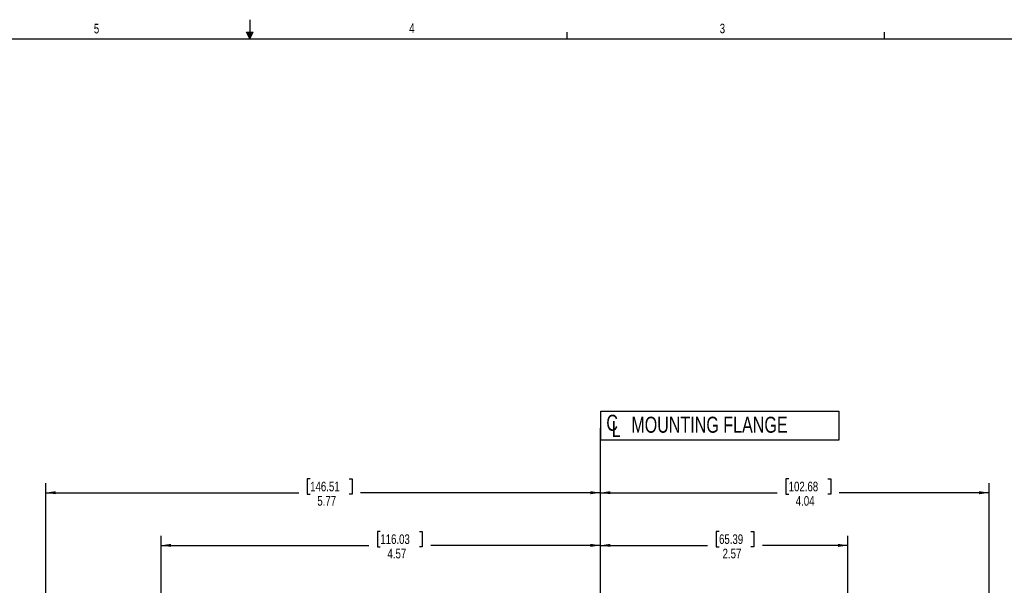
# Model space of a CAD drawing. Header units: inches. Extents: x 0.3 to 34.1, y 0.2 to 21.7.
# Tile 21 of 26: x 14 to 26.8, y 14.3 to 21.7. Entities that reach past the tile are written whole.
import ezdxf

# ---------------------------------------------------------------- set-up
doc = ezdxf.new("R2010")
doc.units = ezdxf.units.IN
doc.header["$MEASUREMENT"] = 0
doc.layers.add('SLD-0', color=7, linetype='Continuous', lineweight=25)
doc.styles.add('SLDTEXTSTYLE0', font='TXT', dxfattribs={"width": 0.75})
doc.dimstyles.new('SLDDIMSTYLE0', dxfattribs={"dimtxt": 0.125, "dimasz": 0.13, "dimexe": 0, "dimexo": 0.0625, "dimgap": 0.03125, "dimtad": 0, "dimtih": 1, "dimtoh": 1, "dimlfac": 0.8, "dimrnd": 1e-09, "dimzin": 12, "dimdsep": 46, "dimtxsty": 'SLDTEXTSTYLE0', "dimsah": 1, "dimcen": 0.09, "dimadec": 0, "dimazin": 3, "dimtfac": 1, "dimtofl": 0, "dimtmove": 0, "dimatfit": 3, "dimfxl": 1, "dimfrac": 2, "dimtolj": 1, "dimtzin": 12, "dimarcsym": 0})

# ---------------------------------------------------------------- blocks, each defined once
blk = doc.blocks.new('_D_6')
at = {"layer": 'SLD-0'}
for p, q in [((14.37, 12.606), (14.37, 15.64)), ((17.807, 15.695), (17.769, 15.695)), ((17.769, 15.695), (17.769, 15.497)), ((18.315, 15.695), (18.353, 15.695)), ((18.353, 15.695), (18.353, 15.497)), ((14.37, 15.515), (17.66, 15.515)), ((17.769, 15.497), (17.807, 15.497)), ((18.353, 15.497), (18.315, 15.497)), ((21.58, 15.515), (18.463, 15.515))]:
    blk.add_line(p, q, dxfattribs=at)
for points in [[(14.37, 15.515), (14.5, 15.495), (14.5, 15.535)], [(21.58, 15.515), (21.45, 15.535), (21.45, 15.495)]]:
    blk.add_solid(points, dxfattribs=at)
at = {"layer": 'SLD-0', "char_height": 0.125, "attachment_point": 1, "style": 'SLDTEXTSTYLE0'}
for s, insert in [('146.51', (17.807, 15.658)), ('5.77', (17.9, 15.471))]:
    blk.add_mtext(s, dxfattribs=dict(at, insert=insert))
blk = doc.blocks.new('_D_7')
at = {"layer": 'SLD-0'}
for p, q in [((18.719, 15.011), (18.681, 15.011)), ((18.681, 15.011), (18.681, 14.813)), ((19.227, 15.011), (19.265, 15.011)), ((19.265, 15.011), (19.265, 14.813)), ((15.87, 13.115), (15.87, 14.956)), ((15.87, 14.831), (18.571, 14.831)), ((18.681, 14.813), (18.719, 14.813)), ((19.265, 14.813), (19.227, 14.813)), ((21.58, 14.831), (19.375, 14.831))]:
    blk.add_line(p, q, dxfattribs=at)
for points in [[(15.87, 14.831), (16, 14.811), (16, 14.851)], [(21.58, 14.831), (21.45, 14.851), (21.45, 14.811)]]:
    blk.add_solid(points, dxfattribs=at)
at = {"layer": 'SLD-0', "char_height": 0.125, "attachment_point": 1, "style": 'SLDTEXTSTYLE0'}
for s, insert in [('116.03', (18.719, 14.974)), ('4.57', (18.812, 14.787))]:
    blk.add_mtext(s, dxfattribs=dict(at, insert=insert))
blk = doc.blocks.new('_D_8')
at = {"layer": 'SLD-0'}
for p, q in [((23.122, 15.011), (23.084, 15.011)), ((23.084, 15.011), (23.084, 14.813)), ((23.537, 15.011), (23.576, 15.011)), ((23.576, 15.011), (23.576, 14.813)), ((24.798, 14.092), (24.798, 14.956)), ((21.58, 14.831), (22.974, 14.831)), ((23.084, 14.813), (23.122, 14.813)), ((23.576, 14.813), (23.537, 14.813)), ((24.798, 14.831), (23.685, 14.831))]:
    blk.add_line(p, q, dxfattribs=at)
for points in [[(21.58, 14.831), (21.71, 14.811), (21.71, 14.851)], [(24.798, 14.831), (24.668, 14.851), (24.668, 14.811)]]:
    blk.add_solid(points, dxfattribs=at)
at = {"layer": 'SLD-0', "char_height": 0.125, "attachment_point": 1, "style": 'SLDTEXTSTYLE0'}
for s, insert in [('65.39', (23.122, 14.974)), ('2.57', (23.168, 14.787))]:
    blk.add_mtext(s, dxfattribs=dict(at, insert=insert))
blk = doc.blocks.new('_D_9')
at = {"layer": 'SLD-0'}
for p, q in [((24.027, 15.695), (23.988, 15.695)), ((23.988, 15.695), (23.988, 15.497)), ((24.534, 15.695), (24.573, 15.695)), ((24.573, 15.695), (24.573, 15.497)), ((26.633, 11.142), (26.633, 15.64)), ((21.58, 15.515), (23.879, 15.515)), ((23.988, 15.497), (24.027, 15.497)), ((24.573, 15.497), (24.534, 15.497)), ((26.633, 15.515), (24.682, 15.515))]:
    blk.add_line(p, q, dxfattribs=at)
for points in [[(21.58, 15.515), (21.71, 15.495), (21.71, 15.535)], [(26.633, 15.515), (26.503, 15.535), (26.503, 15.495)]]:
    blk.add_solid(points, dxfattribs=at)
at = {"layer": 'SLD-0', "char_height": 0.125, "attachment_point": 1, "style": 'SLDTEXTSTYLE0'}
for s, insert in [('102.68', (24.027, 15.658)), ('4.04', (24.119, 15.471))]:
    blk.add_mtext(s, dxfattribs=dict(at, insert=insert))
blk = doc.blocks.new('SW_SYMBOL_MOD_CL')
at = {"layer": 'SLD-0', "color": 0, "char_height": 30.8, "attachment_point": 5, "style": 'SLDTEXTSTYLE0'}
for s, insert in [('C', (15.7, 23.6)), ('L', (23.6, 11.8))]:
    blk.add_mtext(s, dxfattribs=dict(at, insert=insert))
blk = doc.blocks.new('SW_NOTE_6')
at = {"layer": 'SLD-0', "color": 0}
for p, q in [((-0.042, -0.036), (-0.042, 0.343)), ((-0.042, 0.343), (3.054, 0.343)), ((3.054, 0.343), (3.054, -0.036)), ((3.054, -0.036), (-0.042, -0.036))]:
    blk.add_line(p, q, dxfattribs=at)
at = {"layer": 'SLD-0', "color": 0, "xscale": 0.0067592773, "yscale": 0.0067592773, "zscale": 0.0067592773}
blk.add_blockref('SW_SYMBOL_MOD_CL', (0, 0.029), dxfattribs=at)
at = {"layer": 'SLD-0', "color": 0, "insert": (0.356, 0.269), "char_height": 0.20833, "attachment_point": 1, "style": 'SLDTEXTSTYLE0'}
blk.add_mtext('MOUNTING FLANGE', dxfattribs=at)

msp = doc.modelspace()

# ---------------------------------------------------------------- linework, layer by layer
at = {"layer": 'SLD-0'}
for p, q in [((17.023, 21.658), (17.023, 21.411)), ((0.523, 21.411), (33.523, 21.411)), ((16.981, 21.496), (17.067, 21.496)), ((17.023, 21.411), (16.981, 21.496)), ((17.023, 21.411), (16.989, 21.496)), ((17.023, 21.411), (17.009, 21.496)), ((17.023, 21.411), (17.036, 21.496)), ((17.023, 21.411), (17.046, 21.496)), ((17.023, 21.411), (17.067, 21.496)), ((21.148, 21.411), (21.148, 21.495)), ((25.273, 21.411), (25.273, 21.495)), ((21.58, 2.978), (21.58, 16.353))]:
    msp.add_line(p, q, dxfattribs=at)

# ---------------------------------------------------------------- block references
msp.add_blockref('SW_NOTE_6', (21.626, 16.233), dxfattribs=at)

# ---------------------------------------------------------------- texts
at = {"color": 7, "linetype": 'Continuous', "lineweight": 0, "char_height": 0.125, "attachment_point": 1, "style": 'SLDTEXTSTYLE0'}
for s, insert in [('5', (14.995, 21.605)), ('4', (19.095, 21.61)), ('3', (23.131, 21.607))]:
    msp.add_mtext(s, dxfattribs=dict(at, insert=insert))

# ---------------------------------------------------------------- dimensions: what is measured, and where the dimension line sits
at = {"layer": 'SLD-0'}
for base, p1, p2, picture, middle in [((21.58, 15.515), (14.37, 12.556), (21.58, 16.353), '_D_6', (18.061, 15.515)), ((21.58, 14.831), (15.87, 13.065), (21.58, 16.353), '_D_7', (18.973, 14.831)), ((24.798, 14.831), (21.58, 16.353), (24.798, 14.042), '_D_8', (23.33, 14.831)), ((21.58, 15.515), (26.633, 11.092), (21.58, 16.353), '_D_9', (24.28, 15.515))]:
    dim = msp.add_linear_dim(base=base, p1=p1, p2=p2, dimstyle='SLDDIMSTYLE0', dxfattribs=at)
    dim.commit()
    dim.dimension.update_dxf_attribs({"geometry": picture, "text_midpoint": middle, "dimtype": 160})

doc.saveas('drawing.dxf')
